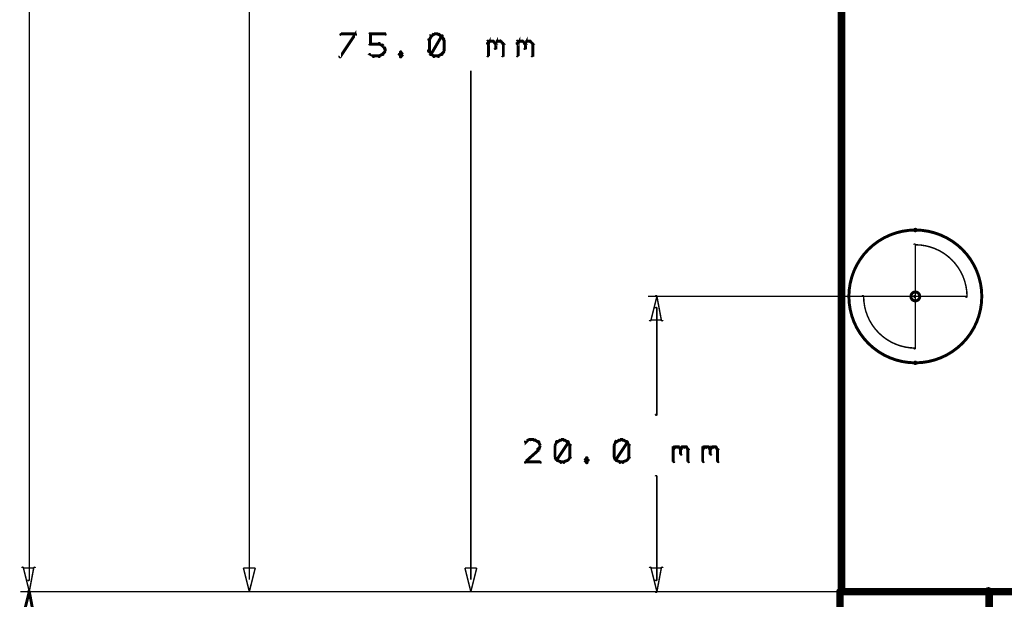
# Model space of a CAD drawing. Extents: x 178 to 725, y 26 to 878.
# Tile 72 of 93: x 187 to 254, y 716 to 756. Entities that reach past the tile are written whole.
import ezdxf

# ---------------------------------------------------------------- set-up
doc = ezdxf.new("R2010")
doc.units = 0
doc.layers.get('0').update_dxf_attribs({"linetype": 'CONTINUOUS'})
for name, color, linetype in [('COPPER', 3, 'CONTINUOUS'), ('DIMENSIONS', 2, 'CONTINUOUS'), ('DRAWING', 4, 'CONTINUOUS'), ('OUTLINES', 1, 'CONTINUOUS')]:
    doc.layers.add(name, color=color, linetype=linetype)

# ---------------------------------------------------------------- blocks, each defined once
blk = doc.blocks.new('VIA')
at = {"const_width": 0.2}
blk.add_lwpolyline([(-0.3, 0, 1), (0.3, 0, 1)], format="xyb", close=True, dxfattribs=at)

msp = doc.modelspace()

# ---------------------------------------------------------------- linework, layer by layer
at = {"layer": 'DIMENSIONS', "color": 94}
for points in [[(187.5, 717.8, 0.1, 0.1, 1), (187.6, 717.8, 0, 0, 0), (187.6, 717.8, 0, 0, 0), (187.6, 717.8, 0.1, 0.1, 0), (187.6, 789.8, 0.1, 0.1, 0), (187.6, 789.8, 0, 0, 0), (187.6, 789.8, 0.1, 0.1, 0), (187.6, 789.8, 0.1, 0.1, 1), (187.5, 789.8, 0, 0, 0)], [(202.5, 717.8, 0.1, 0.1, 1), (202.5, 717.8, 0, 0, 0), (202.5, 717.8, 0, 0, 0), (202.5, 717.8, 0.1, 0.1, 0), (202.5, 779.8, 0.1, 0.1, 0), (202.5, 779.8, 0, 0, 0), (202.5, 779.8, 0.1, 0.1, 0), (202.5, 779.8, 0.1, 0.1, 1), (202.5, 779.8, 0, 0, 0)], [(208.6, 753.3, 0.1, 0.1, 1), (208.7, 753.2, 0, 0, 0), (208.7, 753.3, 0, 0, 0), (208.7, 753.3, 0.2, 0.2, 0), (209.7, 754.8, 0.2, 0.2, 0), (209.7, 754.8, 0, 0, 0), (209.7, 754.8, 0.1, 0.1, 0), (209.7, 754.7, 0.1, 0.1, 1), (209.6, 754.8, 0, 0, 0)], [(209.7, 754.7, 0.1, 0.1, 1), (209.7, 754.8, 0, 0, 0), (209.7, 754.8, 0, 0, 0), (209.7, 754.8, 0.2, 0.2, 0), (208.7, 754.8, 0.2, 0.2, 0), (208.7, 754.8, 0, 0, 0), (208.7, 754.8, 0.1, 0.1, 0), (208.7, 754.8, 0.1, 0.1, 1), (208.7, 754.7, 0, 0, 0)], [(210.6, 754.1, 0.1, 0.1, 1), (210.7, 754.1, 0, 0, 0), (210.7, 754.1, 0, 0, 0), (210.7, 754.1, 0.2, 0.2, 0), (210.7, 754.8, 0.2, 0.2, 0), (210.7, 754.8, 0, 0, 0), (210.7, 754.8, 0.1, 0.1, 0), (210.7, 754.8, 0.1, 0.1, 1), (210.6, 754.8, 0, 0, 0)], [(210.7, 754.8, 0.1, 0.1, 1), (210.7, 754.7, 0, 0, 0), (210.7, 754.8, 0, 0, 0), (210.7, 754.8, 0.2, 0.2, 0), (211.7, 754.8, 0.2, 0.2, 0), (211.7, 754.8, 0, 0, 0), (211.7, 754.8, 0.1, 0.1, 0), (211.7, 754.7, 0.1, 0.1, 1), (211.7, 754.8, 0, 0, 0)], [(214.8, 754.6, 0.1, 0.1, 1), (214.7, 754.7, 0, 0, 0), (214.8, 754.6, 0, 0, 0), (214.8, 754.6, 0.2, 0.2, 0), (214.7, 754.4, 0.2, 0.2, 0), (214.7, 754.4, 0, 0, 0), (214.7, 754.4, 0.1, 0.1, 0), (214.6, 754.4, 0.1, 0.1, 1), (214.7, 754.4, 0, 0, 0)], [(214.7, 753.4, 0.1, 0.1, 1), (214.8, 753.4, 0, 0, 0), (214.8, 753.4, 0, 0, 0), (214.8, 753.4, 0.2, 0.2, 0), (215.5, 754.6, 0.2, 0.2, 0), (215.5, 754.6, 0, 0, 0), (215.5, 754.6, 0.1, 0.1, 0), (215.6, 754.6, 0.1, 0.1, 1), (215.5, 754.7, 0, 0, 0)], [(215, 754.7, 0.1, 0.1, 1), (215, 754.8, 0, 0, 0), (215, 754.8, 0, 0, 0), (215, 754.8, 0.2, 0.2, 0), (214.8, 754.6, 0.2, 0.2, 0), (214.8, 754.6, 0, 0, 0), (214.8, 754.6, 0.1, 0.1, 0), (214.8, 754.7, 0.1, 0.1, 1), (214.8, 754.6, 0, 0, 0)], [(215.3, 754.7, 0.1, 0.1, 1), (215.3, 754.8, 0, 0, 0), (215.3, 754.8, 0, 0, 0), (215.3, 754.8, 0.2, 0.2, 0), (215, 754.8, 0.2, 0.2, 0), (215, 754.8, 0, 0, 0), (215, 754.8, 0.1, 0.1, 0), (215, 754.8, 0.1, 0.1, 1), (215, 754.7, 0, 0, 0)], [(215.5, 754.6, 0.1, 0.1, 1), (215.5, 754.7, 0, 0, 0), (215.5, 754.6, 0, 0, 0), (215.5, 754.6, 0.2, 0.2, 0), (215.3, 754.8, 0.2, 0.2, 0), (215.3, 754.8, 0, 0, 0), (215.3, 754.8, 0.1, 0.1, 0), (215.3, 754.8, 0.1, 0.1, 1), (215.3, 754.7, 0, 0, 0)], [(215.6, 754.4, 0.1, 0.1, 1), (215.7, 754.4, 0, 0, 0), (215.7, 754.4, 0, 0, 0), (215.7, 754.4, 0.2, 0.2, 0), (215.5, 754.6, 0.2, 0.2, 0), (215.5, 754.6, 0, 0, 0), (215.5, 754.6, 0.1, 0.1, 0), (215.6, 754.7, 0.1, 0.1, 1), (215.5, 754.6, 0, 0, 0)], [(211.3, 754.1, 0.1, 0.1, 1), (211.3, 754.2, 0, 0, 0), (211.3, 754.1, 0, 0, 0), (211.3, 754.1, 0.2, 0.2, 0), (210.7, 754.1, 0.2, 0.2, 0), (210.7, 754.1, 0, 0, 0), (210.7, 754.1, 0.1, 0.1, 0), (210.7, 754.2, 0.1, 0.1, 1), (210.7, 754.1, 0, 0, 0)], [(211.5, 754, 0.1, 0.1, 1), (211.5, 754.1, 0, 0, 0), (211.5, 754, 0, 0, 0), (211.5, 754, 0.2, 0.2, 0), (211.3, 754.1, 0.2, 0.2, 0), (211.3, 754.1, 0, 0, 0), (211.3, 754.1, 0.1, 0.1, 0), (211.3, 754.2, 0.1, 0.1, 1), (211.3, 754.1, 0, 0, 0)], [(211.6, 753.8, 0.1, 0.1, 1), (211.7, 753.8, 0, 0, 0), (211.7, 753.8, 0, 0, 0), (211.7, 753.8, 0.2, 0.2, 0), (211.5, 754, 0.2, 0.2, 0), (211.5, 754, 0, 0, 0), (211.5, 754, 0.1, 0.1, 0), (211.6, 754, 0.1, 0.1, 1), (211.5, 754, 0, 0, 0)], [(214.7, 754.4, 0.1, 0.1, 1), (214.6, 754.4, 0, 0, 0), (214.7, 754.4, 0, 0, 0), (214.7, 754.4, 0.2, 0.2, 0), (214.7, 753.6, 0.2, 0.2, 0), (214.7, 753.6, 0, 0, 0), (214.7, 753.6, 0.1, 0.1, 0), (214.6, 753.6, 0.1, 0.1, 1), (214.7, 753.6, 0, 0, 0)], [(215.6, 753.6, 0.1, 0.1, 1), (215.7, 753.6, 0, 0, 0), (215.7, 753.6, 0, 0, 0), (215.7, 753.6, 0.2, 0.2, 0), (215.7, 754.4, 0.2, 0.2, 0), (215.7, 754.4, 0, 0, 0), (215.7, 754.4, 0.1, 0.1, 0), (215.7, 754.4, 0.1, 0.1, 1), (215.6, 754.4, 0, 0, 0)], [(218.6, 754.2, 0.1, 0.1, 1), (218.7, 754.1, 0, 0, 0), (218.7, 754.1, 0, 0, 0), (218.7, 754.1, 0.2, 0.2, 0), (218.8, 754.3, 0.2, 0.2, 0), (218.8, 754.3, 0, 0, 0), (218.8, 754.3, 0.1, 0.1, 0), (218.8, 754.2, 0.1, 0.1, 1), (218.7, 754.3, 0, 0, 0)], [(218.6, 753.3, 0.1, 0.1, 1), (218.7, 753.3, 0, 0, 0), (218.7, 753.3, 0, 0, 0), (218.7, 753.3, 0.2, 0.2, 0), (218.7, 754.3, 0.2, 0.2, 0), (218.7, 754.3, 0, 0, 0), (218.7, 754.3, 0.1, 0.1, 0), (218.7, 754.3, 0.1, 0.1, 1), (218.6, 754.3, 0, 0, 0)], [(218.8, 754.3, 0.1, 0.1, 1), (218.8, 754.2, 0, 0, 0), (218.8, 754.3, 0, 0, 0), (218.8, 754.3, 0.2, 0.2, 0), (219, 754.3, 0.2, 0.2, 0), (219, 754.3, 0, 0, 0), (219, 754.3, 0.1, 0.1, 0), (219, 754.2, 0.1, 0.1, 1), (219, 754.3, 0, 0, 0)], [(219.1, 754.3, 0.1, 0.1, 1), (219, 754.2, 0, 0, 0), (219, 754.3, 0, 0, 0), (219, 754.3, 0.2, 0.2, 0), (219.2, 754.1, 0.2, 0.2, 0), (219.2, 754.1, 0, 0, 0), (219.2, 754.1, 0.1, 0.1, 0), (219.1, 754.1, 0.1, 0.1, 1), (219.2, 754.2, 0, 0, 0)], [(219.1, 754.2, 0.1, 0.1, 1), (219.2, 754.1, 0, 0, 0), (219.2, 754.1, 0, 0, 0), (219.2, 754.1, 0.2, 0.2, 0), (219.3, 754.3, 0.2, 0.2, 0), (219.3, 754.3, 0, 0, 0), (219.3, 754.3, 0.1, 0.1, 0), (219.3, 754.2, 0.1, 0.1, 1), (219.2, 754.3, 0, 0, 0)], [(219.2, 754.1, 0.1, 0.1, 1), (219.1, 754.1, 0, 0, 0), (219.2, 754.1, 0, 0, 0), (219.2, 754.1, 0.2, 0.2, 0), (219.2, 753.8, 0.2, 0.2, 0), (219.2, 753.8, 0, 0, 0), (219.2, 753.8, 0.1, 0.1, 0), (219.1, 753.8, 0.1, 0.1, 1), (219.2, 753.8, 0, 0, 0)], [(219.3, 754.3, 0.1, 0.1, 1), (219.3, 754.2, 0, 0, 0), (219.3, 754.3, 0, 0, 0), (219.3, 754.3, 0.2, 0.2, 0), (219.5, 754.3, 0.2, 0.2, 0), (219.5, 754.3, 0, 0, 0), (219.5, 754.3, 0.1, 0.1, 0), (219.5, 754.2, 0.1, 0.1, 1), (219.5, 754.3, 0, 0, 0)], [(219.6, 754.3, 0.1, 0.1, 1), (219.5, 754.2, 0, 0, 0), (219.5, 754.3, 0, 0, 0), (219.5, 754.3, 0.2, 0.2, 0), (219.7, 754.1, 0.2, 0.2, 0), (219.7, 754.1, 0, 0, 0), (219.7, 754.1, 0.1, 0.1, 0), (219.6, 754.1, 0.1, 0.1, 1), (219.7, 754.2, 0, 0, 0)], [(219.7, 754.1, 0.1, 0.1, 1), (219.6, 754.1, 0, 0, 0), (219.7, 754.1, 0, 0, 0), (219.7, 754.1, 0.2, 0.2, 0), (219.7, 753.3, 0.2, 0.2, 0), (219.7, 753.3, 0, 0, 0), (219.7, 753.3, 0.1, 0.1, 0), (219.6, 753.3, 0.1, 0.1, 1), (219.7, 753.3, 0, 0, 0)], [(220.6, 754.2, 0.1, 0.1, 1), (220.7, 754.1, 0, 0, 0), (220.7, 754.1, 0, 0, 0), (220.7, 754.1, 0.2, 0.2, 0), (220.8, 754.3, 0.2, 0.2, 0), (220.8, 754.3, 0, 0, 0), (220.8, 754.3, 0.1, 0.1, 0), (220.8, 754.2, 0.1, 0.1, 1), (220.7, 754.3, 0, 0, 0)], [(220.6, 753.3, 0.1, 0.1, 1), (220.7, 753.3, 0, 0, 0), (220.7, 753.3, 0, 0, 0), (220.7, 753.3, 0.2, 0.2, 0), (220.7, 754.3, 0.2, 0.2, 0), (220.7, 754.3, 0, 0, 0), (220.7, 754.3, 0.1, 0.1, 0), (220.7, 754.3, 0.1, 0.1, 1), (220.6, 754.3, 0, 0, 0)], [(220.8, 754.3, 0.1, 0.1, 1), (220.8, 754.2, 0, 0, 0), (220.8, 754.3, 0, 0, 0), (220.8, 754.3, 0.2, 0.2, 0), (221, 754.3, 0.2, 0.2, 0), (221, 754.3, 0, 0, 0), (221, 754.3, 0.1, 0.1, 0), (221, 754.2, 0.1, 0.1, 1), (221, 754.3, 0, 0, 0)], [(221.1, 754.3, 0.1, 0.1, 1), (221, 754.2, 0, 0, 0), (221, 754.3, 0, 0, 0), (221, 754.3, 0.2, 0.2, 0), (221.2, 754.1, 0.2, 0.2, 0), (221.2, 754.1, 0, 0, 0), (221.2, 754.1, 0.1, 0.1, 0), (221.1, 754.1, 0.1, 0.1, 1), (221.2, 754.2, 0, 0, 0)], [(221.1, 754.2, 0.1, 0.1, 1), (221.2, 754.1, 0, 0, 0), (221.2, 754.1, 0, 0, 0), (221.2, 754.1, 0.2, 0.2, 0), (221.3, 754.3, 0.2, 0.2, 0), (221.3, 754.3, 0, 0, 0), (221.3, 754.3, 0.1, 0.1, 0), (221.3, 754.2, 0.1, 0.1, 1), (221.2, 754.3, 0, 0, 0)], [(221.2, 754.1, 0.1, 0.1, 1), (221.1, 754.1, 0, 0, 0), (221.2, 754.1, 0, 0, 0), (221.2, 754.1, 0.2, 0.2, 0), (221.2, 753.8, 0.2, 0.2, 0), (221.2, 753.8, 0, 0, 0), (221.2, 753.8, 0.1, 0.1, 0), (221.1, 753.8, 0.1, 0.1, 1), (221.2, 753.8, 0, 0, 0)], [(221.3, 754.3, 0.1, 0.1, 1), (221.3, 754.2, 0, 0, 0), (221.3, 754.3, 0, 0, 0), (221.3, 754.3, 0.2, 0.2, 0), (221.5, 754.3, 0.2, 0.2, 0), (221.5, 754.3, 0, 0, 0), (221.5, 754.3, 0.1, 0.1, 0), (221.5, 754.2, 0.1, 0.1, 1), (221.5, 754.3, 0, 0, 0)], [(221.6, 754.3, 0.1, 0.1, 1), (221.5, 754.2, 0, 0, 0), (221.5, 754.3, 0, 0, 0), (221.5, 754.3, 0.2, 0.2, 0), (221.7, 754.1, 0.2, 0.2, 0), (221.7, 754.1, 0, 0, 0), (221.7, 754.1, 0.1, 0.1, 0), (221.6, 754.1, 0.1, 0.1, 1), (221.7, 754.2, 0, 0, 0)], [(221.7, 754.1, 0.1, 0.1, 1), (221.6, 754.1, 0, 0, 0), (221.7, 754.1, 0, 0, 0), (221.7, 754.1, 0.2, 0.2, 0), (221.7, 753.3, 0.2, 0.2, 0), (221.7, 753.3, 0, 0, 0), (221.7, 753.3, 0.1, 0.1, 0), (221.6, 753.3, 0.1, 0.1, 1), (221.7, 753.3, 0, 0, 0)], [(210.7, 753.4, 0.1, 0.1, 1), (210.6, 753.4, 0, 0, 0), (210.7, 753.4, 0, 0, 0), (210.7, 753.4, 0.2, 0.2, 0), (210.9, 753.3, 0.2, 0.2, 0), (210.9, 753.3, 0, 0, 0), (210.9, 753.3, 0.1, 0.1, 0), (210.9, 753.2, 0.1, 0.1, 1), (210.9, 753.3, 0, 0, 0)], [(211.3, 753.3, 0.1, 0.1, 1), (211.3, 753.2, 0, 0, 0), (211.3, 753.3, 0, 0, 0), (211.3, 753.3, 0.2, 0.2, 0), (211.5, 753.4, 0.2, 0.2, 0), (211.5, 753.4, 0, 0, 0), (211.5, 753.4, 0.1, 0.1, 0), (211.5, 753.4, 0.1, 0.1, 1), (211.5, 753.4, 0, 0, 0)], [(211.5, 753.4, 0.1, 0.1, 1), (211.6, 753.4, 0, 0, 0), (211.5, 753.4, 0, 0, 0), (211.5, 753.4, 0.2, 0.2, 0), (211.7, 753.6, 0.2, 0.2, 0), (211.7, 753.6, 0, 0, 0), (211.7, 753.6, 0.1, 0.1, 0), (211.7, 753.6, 0.1, 0.1, 1), (211.6, 753.7, 0, 0, 0)], [(211.6, 753.6, 0.1, 0.1, 1), (211.7, 753.6, 0, 0, 0), (211.7, 753.6, 0, 0, 0), (211.7, 753.6, 0.2, 0.2, 0), (211.7, 753.8, 0.2, 0.2, 0), (211.7, 753.8, 0, 0, 0), (211.7, 753.8, 0.1, 0.1, 0), (211.7, 753.8, 0.1, 0.1, 1), (211.6, 753.8, 0, 0, 0)], [(212.8, 753.5, 0.1, 0.1, 1), (212.7, 753.6, 0, 0, 0), (212.8, 753.5, 0, 0, 0), (212.8, 753.5, 0.2, 0.2, 0), (212.7, 753.4, 0.2, 0.2, 0), (212.7, 753.4, 0, 0, 0), (212.7, 753.4, 0.1, 0.1, 0), (212.6, 753.4, 0.1, 0.1, 1), (212.7, 753.4, 0, 0, 0)], [(212.7, 753.4, 0.1, 0.1, 1), (212.6, 753.4, 0, 0, 0), (212.7, 753.4, 0, 0, 0), (212.7, 753.4, 0.2, 0.2, 0), (212.8, 753.3, 0.2, 0.2, 0), (212.8, 753.3, 0, 0, 0), (212.8, 753.3, 0.1, 0.1, 0), (212.7, 753.2, 0.1, 0.1, 1), (212.8, 753.3, 0, 0, 0)], [(212.9, 753.4, 0.1, 0.1, 1), (212.9, 753.4, 0, 0, 0), (212.9, 753.4, 0, 0, 0), (212.9, 753.4, 0.2, 0.2, 0), (212.8, 753.5, 0.2, 0.2, 0), (212.8, 753.5, 0, 0, 0), (212.8, 753.5, 0.1, 0.1, 0), (212.8, 753.6, 0.1, 0.1, 1), (212.7, 753.5, 0, 0, 0)], [(212.7, 753.3, 0.1, 0.1, 1), (212.8, 753.2, 0, 0, 0), (212.8, 753.3, 0, 0, 0), (212.8, 753.3, 0.2, 0.2, 0), (212.9, 753.4, 0.2, 0.2, 0), (212.9, 753.4, 0, 0, 0), (212.9, 753.4, 0.1, 0.1, 0), (212.9, 753.4, 0.1, 0.1, 1), (212.9, 753.4, 0, 0, 0)], [(214.7, 753.7, 0.1, 0.1, 1), (214.6, 753.6, 0, 0, 0), (214.7, 753.6, 0, 0, 0), (214.7, 753.6, 0.2, 0.2, 0), (214.8, 753.4, 0.2, 0.2, 0), (214.8, 753.4, 0, 0, 0), (214.8, 753.4, 0.1, 0.1, 0), (214.7, 753.4, 0.1, 0.1, 1), (214.8, 753.4, 0, 0, 0)], [(214.8, 753.4, 0.1, 0.1, 1), (214.8, 753.4, 0, 0, 0), (214.8, 753.4, 0, 0, 0), (214.8, 753.4, 0.2, 0.2, 0), (215, 753.3, 0.2, 0.2, 0), (215, 753.3, 0, 0, 0), (215, 753.3, 0.1, 0.1, 0), (215, 753.2, 0.1, 0.1, 1), (215, 753.3, 0, 0, 0)], [(215.3, 753.3, 0.1, 0.1, 1), (215.3, 753.2, 0, 0, 0), (215.3, 753.3, 0, 0, 0), (215.3, 753.3, 0.2, 0.2, 0), (215.5, 753.4, 0.2, 0.2, 0), (215.5, 753.4, 0, 0, 0), (215.5, 753.4, 0.1, 0.1, 0), (215.5, 753.4, 0.1, 0.1, 1), (215.5, 753.4, 0, 0, 0)], [(215.5, 753.4, 0.1, 0.1, 1), (215.6, 753.4, 0, 0, 0), (215.5, 753.4, 0, 0, 0), (215.5, 753.4, 0.2, 0.2, 0), (215.7, 753.6, 0.2, 0.2, 0), (215.7, 753.6, 0, 0, 0), (215.7, 753.6, 0.1, 0.1, 0), (215.7, 753.6, 0.1, 0.1, 1), (215.6, 753.7, 0, 0, 0)], [(210.9, 753.3, 0.1, 0.1, 1), (210.9, 753.2, 0, 0, 0), (210.9, 753.3, 0, 0, 0), (210.9, 753.3, 0.2, 0.2, 0), (211.3, 753.3, 0.2, 0.2, 0), (211.3, 753.3, 0, 0, 0), (211.3, 753.3, 0.1, 0.1, 0), (211.3, 753.2, 0.1, 0.1, 1), (211.3, 753.3, 0, 0, 0)], [(215, 753.3, 0.1, 0.1, 1), (215, 753.2, 0, 0, 0), (215, 753.3, 0, 0, 0), (215, 753.3, 0.2, 0.2, 0), (215.3, 753.3, 0.2, 0.2, 0), (215.3, 753.3, 0, 0, 0), (215.3, 753.3, 0.1, 0.1, 0), (215.3, 753.2, 0.1, 0.1, 1), (215.3, 753.3, 0, 0, 0)], [(217.5, 717.8, 0.1, 0.1, 1), (217.5, 717.8, 0, 0, 0), (217.5, 717.8, 0, 0, 0), (217.5, 717.8, 0.1, 0.1, 0), (217.5, 752.3, 0.1, 0.1, 0), (217.5, 752.3, 0, 0, 0), (217.5, 752.3, 0.1, 0.1, 0), (217.5, 752.3, 0.1, 0.1, 1), (217.5, 752.3, 0, 0, 0)], [(247.6, 737, 0.1, 0.1, 1), (247.6, 737, 0, 0, 0), (247.6, 737, 0, 0, 0), (247.6, 737, 0.1, 0.1, 0), (229.5, 737, 0.1, 0.1, 0), (229.5, 737, 0, 0, 0), (229.5, 737, 0.1, 0.1, 0), (229.5, 737, 0.1, 0.1, 1), (229.5, 737, 0, 0, 0)], [(230.1, 736.2, 0.1, 0.1, 1), (230, 736.2, 0, 0, 0), (230.1, 736.2, 0, 0, 0), (230.1, 736.2, 0.1, 0.1, 0), (230.1, 729, 0.1, 0.1, 0), (230.1, 729, 0, 0, 0), (230.1, 729, 0.1, 0.1, 0), (230, 729, 0.1, 0.1, 1), (230.1, 729, 0, 0, 0)], [(221.5, 727.2, 0.1, 0.1, 1), (221.4, 727.3, 0, 0, 0), (221.4, 727.3, 0, 0, 0), (221.4, 727.3, 0.2, 0.2, 0), (221.2, 727.1, 0.2, 0.2, 0), (221.2, 727.1, 0, 0, 0), (221.2, 727.1, 0.1, 0.1, 0), (221.2, 727.2, 0.1, 0.1, 1), (221.2, 727.1, 0, 0, 0)], [(221.2, 725.8, 0.1, 0.1, 1), (221.2, 725.7, 0, 0, 0), (221.2, 725.8, 0, 0, 0), (221.2, 725.8, 0.2, 0.2, 0), (222.1, 726.6, 0.2, 0.2, 0), (222.1, 726.6, 0, 0, 0), (222.1, 726.6, 0.1, 0.1, 0), (222.1, 726.6, 0.1, 0.1, 1), (222, 726.7, 0, 0, 0)], [(221.8, 727.2, 0.1, 0.1, 1), (221.8, 727.3, 0, 0, 0), (221.8, 727.3, 0, 0, 0), (221.8, 727.3, 0.2, 0.2, 0), (221.4, 727.3, 0.2, 0.2, 0), (221.4, 727.3, 0, 0, 0), (221.4, 727.3, 0.1, 0.1, 0), (221.4, 727.3, 0.1, 0.1, 1), (221.4, 727.2, 0, 0, 0)], [(222.1, 727.1, 0.1, 0.1, 1), (222.1, 727.2, 0, 0, 0), (222.1, 727.1, 0, 0, 0), (222.1, 727.1, 0.2, 0.2, 0), (221.8, 727.3, 0.2, 0.2, 0), (221.8, 727.3, 0, 0, 0), (221.8, 727.3, 0.1, 0.1, 0), (221.8, 727.3, 0.1, 0.1, 1), (221.8, 727.2, 0, 0, 0)], [(222.2, 726.9, 0.1, 0.1, 1), (222.2, 726.9, 0, 0, 0), (222.2, 726.9, 0, 0, 0), (222.2, 726.9, 0.2, 0.2, 0), (222.1, 727.1, 0.2, 0.2, 0), (222.1, 727.1, 0, 0, 0), (222.1, 727.1, 0.1, 0.1, 0), (222.1, 727.2, 0.1, 0.1, 1), (222, 727.1, 0, 0, 0)], [(222, 726.7, 0.1, 0.1, 1), (222.1, 726.6, 0, 0, 0), (222.1, 726.6, 0, 0, 0), (222.1, 726.6, 0.2, 0.2, 0), (222.2, 726.9, 0.2, 0.2, 0), (222.2, 726.9, 0, 0, 0), (222.2, 726.9, 0.1, 0.1, 0), (222.2, 726.9, 0.1, 0.1, 1), (222.2, 726.9, 0, 0, 0)], [(223.4, 727.1, 0.1, 0.1, 1), (223.3, 727.2, 0, 0, 0), (223.3, 727.1, 0, 0, 0), (223.3, 727.1, 0.2, 0.2, 0), (223.2, 726.9, 0.2, 0.2, 0), (223.2, 726.9, 0, 0, 0), (223.2, 726.9, 0.1, 0.1, 0), (223.2, 726.9, 0.1, 0.1, 1), (223.2, 726.9, 0, 0, 0)], [(223.3, 726.9, 0.1, 0.1, 1), (223.2, 726.9, 0, 0, 0), (223.2, 726.9, 0, 0, 0), (223.2, 726.9, 0.2, 0.2, 0), (223.2, 726.1, 0.2, 0.2, 0), (223.2, 726.1, 0, 0, 0), (223.2, 726.1, 0.1, 0.1, 0), (223.2, 726.1, 0.1, 0.1, 1), (223.3, 726.1, 0, 0, 0)], [(223.6, 727.2, 0.1, 0.1, 1), (223.6, 727.3, 0, 0, 0), (223.6, 727.3, 0, 0, 0), (223.6, 727.3, 0.2, 0.2, 0), (223.3, 727.1, 0.2, 0.2, 0), (223.3, 727.1, 0, 0, 0), (223.3, 727.1, 0.1, 0.1, 0), (223.3, 727.2, 0.1, 0.1, 1), (223.3, 727.1, 0, 0, 0)], [(223.3, 725.9, 0.1, 0.1, 1), (223.4, 725.9, 0, 0, 0), (223.3, 725.9, 0, 0, 0), (223.3, 725.9, 0.2, 0.2, 0), (224.1, 727.1, 0.2, 0.2, 0), (224.1, 727.1, 0, 0, 0), (224.1, 727.1, 0.1, 0.1, 0), (224.1, 727.1, 0.1, 0.1, 1), (224, 727.2, 0, 0, 0)], [(223.8, 727.2, 0.1, 0.1, 1), (223.8, 727.3, 0, 0, 0), (223.8, 727.3, 0, 0, 0), (223.8, 727.3, 0.2, 0.2, 0), (223.6, 727.3, 0.2, 0.2, 0), (223.6, 727.3, 0, 0, 0), (223.6, 727.3, 0.1, 0.1, 0), (223.6, 727.3, 0.1, 0.1, 1), (223.6, 727.2, 0, 0, 0)], [(224.1, 727.1, 0.1, 0.1, 1), (224.1, 727.2, 0, 0, 0), (224.1, 727.1, 0, 0, 0), (224.1, 727.1, 0.2, 0.2, 0), (223.8, 727.3, 0.2, 0.2, 0), (223.8, 727.3, 0, 0, 0), (223.8, 727.3, 0.1, 0.1, 0), (223.8, 727.3, 0.1, 0.1, 1), (223.8, 727.2, 0, 0, 0)], [(224.2, 726.9, 0.1, 0.1, 1), (224.2, 726.9, 0, 0, 0), (224.2, 726.9, 0, 0, 0), (224.2, 726.9, 0.2, 0.2, 0), (224.1, 727.1, 0.2, 0.2, 0), (224.1, 727.1, 0, 0, 0), (224.1, 727.1, 0.1, 0.1, 0), (224.1, 727.2, 0.1, 0.1, 1), (224, 727.1, 0, 0, 0)], [(224.2, 726.1, 0.1, 0.1, 1), (224.3, 726.1, 0, 0, 0), (224.2, 726.1, 0, 0, 0), (224.2, 726.1, 0.2, 0.2, 0), (224.2, 726.9, 0.2, 0.2, 0), (224.2, 726.9, 0, 0, 0), (224.2, 726.9, 0.1, 0.1, 0), (224.3, 726.9, 0.1, 0.1, 1), (224.2, 726.9, 0, 0, 0)], [(227.4, 727.1, 0.1, 0.1, 1), (227.3, 727.2, 0, 0, 0), (227.3, 727.1, 0, 0, 0), (227.3, 727.1, 0.2, 0.2, 0), (227.2, 726.9, 0.2, 0.2, 0), (227.2, 726.9, 0, 0, 0), (227.2, 726.9, 0.1, 0.1, 0), (227.2, 726.9, 0.1, 0.1, 1), (227.2, 726.9, 0, 0, 0)], [(227.3, 726.9, 0.1, 0.1, 1), (227.2, 726.9, 0, 0, 0), (227.2, 726.9, 0, 0, 0), (227.2, 726.9, 0.2, 0.2, 0), (227.2, 726.1, 0.2, 0.2, 0), (227.2, 726.1, 0, 0, 0), (227.2, 726.1, 0.1, 0.1, 0), (227.2, 726.1, 0.1, 0.1, 1), (227.3, 726.1, 0, 0, 0)], [(227.6, 727.2, 0.1, 0.1, 1), (227.6, 727.3, 0, 0, 0), (227.6, 727.3, 0, 0, 0), (227.6, 727.3, 0.2, 0.2, 0), (227.3, 727.1, 0.2, 0.2, 0), (227.3, 727.1, 0, 0, 0), (227.3, 727.1, 0.1, 0.1, 0), (227.3, 727.2, 0.1, 0.1, 1), (227.3, 727.1, 0, 0, 0)], [(227.3, 725.9, 0.1, 0.1, 1), (227.4, 725.9, 0, 0, 0), (227.3, 725.9, 0, 0, 0), (227.3, 725.9, 0.2, 0.2, 0), (228.1, 727.1, 0.2, 0.2, 0), (228.1, 727.1, 0, 0, 0), (228.1, 727.1, 0.1, 0.1, 0), (228.1, 727.1, 0.1, 0.1, 1), (228, 727.2, 0, 0, 0)], [(227.8, 727.2, 0.1, 0.1, 1), (227.8, 727.3, 0, 0, 0), (227.8, 727.3, 0, 0, 0), (227.8, 727.3, 0.2, 0.2, 0), (227.6, 727.3, 0.2, 0.2, 0), (227.6, 727.3, 0, 0, 0), (227.6, 727.3, 0.1, 0.1, 0), (227.6, 727.3, 0.1, 0.1, 1), (227.6, 727.2, 0, 0, 0)], [(228.1, 727.1, 0.1, 0.1, 1), (228.1, 727.2, 0, 0, 0), (228.1, 727.1, 0, 0, 0), (228.1, 727.1, 0.2, 0.2, 0), (227.8, 727.3, 0.2, 0.2, 0), (227.8, 727.3, 0, 0, 0), (227.8, 727.3, 0.1, 0.1, 0), (227.8, 727.3, 0.1, 0.1, 1), (227.8, 727.2, 0, 0, 0)], [(228.2, 726.9, 0.1, 0.1, 1), (228.2, 726.9, 0, 0, 0), (228.2, 726.9, 0, 0, 0), (228.2, 726.9, 0.2, 0.2, 0), (228.1, 727.1, 0.2, 0.2, 0), (228.1, 727.1, 0, 0, 0), (228.1, 727.1, 0.1, 0.1, 0), (228.1, 727.2, 0.1, 0.1, 1), (228, 727.1, 0, 0, 0)], [(228.2, 726.1, 0.1, 0.1, 1), (228.3, 726.1, 0, 0, 0), (228.2, 726.1, 0, 0, 0), (228.2, 726.1, 0.2, 0.2, 0), (228.2, 726.9, 0.2, 0.2, 0), (228.2, 726.9, 0, 0, 0), (228.2, 726.9, 0.1, 0.1, 0), (228.3, 726.9, 0.1, 0.1, 1), (228.2, 726.9, 0, 0, 0)], [(231.2, 726.7, 0.1, 0.1, 1), (231.2, 726.6, 0, 0, 0), (231.2, 726.6, 0, 0, 0), (231.2, 726.6, 0.2, 0.2, 0), (231.3, 726.8, 0.2, 0.2, 0), (231.3, 726.8, 0, 0, 0), (231.3, 726.8, 0.1, 0.1, 0), (231.4, 726.7, 0.1, 0.1, 1), (231.3, 726.8, 0, 0, 0)], [(231.2, 725.8, 0.1, 0.1, 1), (231.3, 725.8, 0, 0, 0), (231.2, 725.8, 0, 0, 0), (231.2, 725.8, 0.2, 0.2, 0), (231.2, 726.8, 0.2, 0.2, 0), (231.2, 726.8, 0, 0, 0), (231.2, 726.8, 0.1, 0.1, 0), (231.3, 726.8, 0.1, 0.1, 1), (231.2, 726.8, 0, 0, 0)], [(231.3, 726.8, 0.1, 0.1, 1), (231.3, 726.7, 0, 0, 0), (231.3, 726.8, 0, 0, 0), (231.3, 726.8, 0.2, 0.2, 0), (231.6, 726.8, 0.2, 0.2, 0), (231.6, 726.8, 0, 0, 0), (231.6, 726.8, 0.1, 0.1, 0), (231.6, 726.7, 0.1, 0.1, 1), (231.6, 726.8, 0, 0, 0)], [(231.6, 726.8, 0.1, 0.1, 1), (231.5, 726.7, 0, 0, 0), (231.6, 726.8, 0, 0, 0), (231.6, 726.8, 0.2, 0.2, 0), (231.7, 726.6, 0.2, 0.2, 0), (231.7, 726.6, 0, 0, 0), (231.7, 726.6, 0.1, 0.1, 0), (231.7, 726.6, 0.1, 0.1, 1), (231.7, 726.7, 0, 0, 0)], [(231.7, 726.7, 0.1, 0.1, 1), (231.7, 726.6, 0, 0, 0), (231.7, 726.6, 0, 0, 0), (231.7, 726.6, 0.2, 0.2, 0), (231.8, 726.8, 0.2, 0.2, 0), (231.8, 726.8, 0, 0, 0), (231.8, 726.8, 0.1, 0.1, 0), (231.9, 726.7, 0.1, 0.1, 1), (231.8, 726.8, 0, 0, 0)], [(231.8, 726.8, 0.1, 0.1, 1), (231.8, 726.7, 0, 0, 0), (231.8, 726.8, 0, 0, 0), (231.8, 726.8, 0.2, 0.2, 0), (232.1, 726.8, 0.2, 0.2, 0), (232.1, 726.8, 0, 0, 0), (232.1, 726.8, 0.1, 0.1, 0), (232.1, 726.7, 0.1, 0.1, 1), (232.1, 726.8, 0, 0, 0)], [(232.1, 726.8, 0.1, 0.1, 1), (232, 726.7, 0, 0, 0), (232.1, 726.8, 0, 0, 0), (232.1, 726.8, 0.2, 0.2, 0), (232.2, 726.6, 0.2, 0.2, 0), (232.2, 726.6, 0, 0, 0), (232.2, 726.6, 0.1, 0.1, 0), (232.2, 726.6, 0.1, 0.1, 1), (232.2, 726.7, 0, 0, 0)], [(233.2, 726.7, 0.1, 0.1, 1), (233.2, 726.6, 0, 0, 0), (233.2, 726.6, 0, 0, 0), (233.2, 726.6, 0.2, 0.2, 0), (233.3, 726.8, 0.2, 0.2, 0), (233.3, 726.8, 0, 0, 0), (233.3, 726.8, 0.1, 0.1, 0), (233.4, 726.7, 0.1, 0.1, 1), (233.3, 726.8, 0, 0, 0)], [(233.2, 725.8, 0.1, 0.1, 1), (233.3, 725.8, 0, 0, 0), (233.2, 725.8, 0, 0, 0), (233.2, 725.8, 0.2, 0.2, 0), (233.2, 726.8, 0.2, 0.2, 0), (233.2, 726.8, 0, 0, 0), (233.2, 726.8, 0.1, 0.1, 0), (233.3, 726.8, 0.1, 0.1, 1), (233.2, 726.8, 0, 0, 0)], [(233.3, 726.8, 0.1, 0.1, 1), (233.3, 726.7, 0, 0, 0), (233.3, 726.8, 0, 0, 0), (233.3, 726.8, 0.2, 0.2, 0), (233.6, 726.8, 0.2, 0.2, 0), (233.6, 726.8, 0, 0, 0), (233.6, 726.8, 0.1, 0.1, 0), (233.6, 726.7, 0.1, 0.1, 1), (233.6, 726.8, 0, 0, 0)], [(233.6, 726.8, 0.1, 0.1, 1), (233.5, 726.7, 0, 0, 0), (233.6, 726.8, 0, 0, 0), (233.6, 726.8, 0.2, 0.2, 0), (233.7, 726.6, 0.2, 0.2, 0), (233.7, 726.6, 0, 0, 0), (233.7, 726.6, 0.1, 0.1, 0), (233.7, 726.6, 0.1, 0.1, 1), (233.7, 726.7, 0, 0, 0)], [(233.7, 726.7, 0.1, 0.1, 1), (233.7, 726.6, 0, 0, 0), (233.7, 726.6, 0, 0, 0), (233.7, 726.6, 0.2, 0.2, 0), (233.8, 726.8, 0.2, 0.2, 0), (233.8, 726.8, 0, 0, 0), (233.8, 726.8, 0.1, 0.1, 0), (233.9, 726.7, 0.1, 0.1, 1), (233.8, 726.8, 0, 0, 0)], [(233.8, 726.8, 0.1, 0.1, 1), (233.8, 726.7, 0, 0, 0), (233.8, 726.8, 0, 0, 0), (233.8, 726.8, 0.2, 0.2, 0), (234.1, 726.8, 0.2, 0.2, 0), (234.1, 726.8, 0, 0, 0), (234.1, 726.8, 0.1, 0.1, 0), (234.1, 726.7, 0.1, 0.1, 1), (234.1, 726.8, 0, 0, 0)], [(234.1, 726.8, 0.1, 0.1, 1), (234, 726.7, 0, 0, 0), (234.1, 726.8, 0, 0, 0), (234.1, 726.8, 0.2, 0.2, 0), (234.2, 726.6, 0.2, 0.2, 0), (234.2, 726.6, 0, 0, 0), (234.2, 726.6, 0.1, 0.1, 0), (234.2, 726.6, 0.1, 0.1, 1), (234.2, 726.7, 0, 0, 0)], [(223.2, 726.2, 0.1, 0.1, 1), (223.2, 726.1, 0, 0, 0), (223.2, 726.1, 0, 0, 0), (223.2, 726.1, 0.2, 0.2, 0), (223.3, 725.9, 0.2, 0.2, 0), (223.3, 725.9, 0, 0, 0), (223.3, 725.9, 0.1, 0.1, 0), (223.3, 725.9, 0.1, 0.1, 1), (223.4, 725.9, 0, 0, 0)], [(224, 725.9, 0.1, 0.1, 1), (224.1, 725.9, 0, 0, 0), (224.1, 725.9, 0, 0, 0), (224.1, 725.9, 0.2, 0.2, 0), (224.2, 726.1, 0.2, 0.2, 0), (224.2, 726.1, 0, 0, 0), (224.2, 726.1, 0.1, 0.1, 0), (224.2, 726.1, 0.1, 0.1, 1), (224.2, 726.2, 0, 0, 0)], [(225.4, 726, 0.1, 0.1, 1), (225.3, 726.1, 0, 0, 0), (225.3, 726, 0, 0, 0), (225.3, 726, 0.2, 0.2, 0), (225.2, 725.9, 0.2, 0.2, 0), (225.2, 725.9, 0, 0, 0), (225.2, 725.9, 0.1, 0.1, 0), (225.2, 725.9, 0.1, 0.1, 1), (225.2, 725.9, 0, 0, 0)], [(225.4, 725.9, 0.1, 0.1, 1), (225.5, 725.9, 0, 0, 0), (225.4, 725.9, 0, 0, 0), (225.4, 725.9, 0.2, 0.2, 0), (225.3, 726, 0.2, 0.2, 0), (225.3, 726, 0, 0, 0), (225.3, 726, 0.1, 0.1, 0), (225.4, 726.1, 0.1, 0.1, 1), (225.3, 726, 0, 0, 0)], [(227.2, 726.2, 0.1, 0.1, 1), (227.2, 726.1, 0, 0, 0), (227.2, 726.1, 0, 0, 0), (227.2, 726.1, 0.2, 0.2, 0), (227.3, 725.9, 0.2, 0.2, 0), (227.3, 725.9, 0, 0, 0), (227.3, 725.9, 0.1, 0.1, 0), (227.3, 725.9, 0.1, 0.1, 1), (227.4, 725.9, 0, 0, 0)], [(228, 725.9, 0.1, 0.1, 1), (228.1, 725.9, 0, 0, 0), (228.1, 725.9, 0, 0, 0), (228.1, 725.9, 0.2, 0.2, 0), (228.2, 726.1, 0.2, 0.2, 0), (228.2, 726.1, 0, 0, 0), (228.2, 726.1, 0.1, 0.1, 0), (228.2, 726.1, 0.1, 0.1, 1), (228.2, 726.2, 0, 0, 0)], [(231.8, 726.6, 0.1, 0.1, 1), (231.7, 726.6, 0, 0, 0), (231.7, 726.6, 0, 0, 0), (231.7, 726.6, 0.2, 0.2, 0), (231.7, 726.3, 0.2, 0.2, 0), (231.7, 726.3, 0, 0, 0), (231.7, 726.3, 0.1, 0.1, 0), (231.7, 726.3, 0.1, 0.1, 1), (231.8, 726.3, 0, 0, 0)], [(232.3, 726.6, 0.1, 0.1, 1), (232.2, 726.6, 0, 0, 0), (232.2, 726.6, 0, 0, 0), (232.2, 726.6, 0.2, 0.2, 0), (232.2, 725.8, 0.2, 0.2, 0), (232.2, 725.8, 0, 0, 0), (232.2, 725.8, 0.1, 0.1, 0), (232.2, 725.8, 0.1, 0.1, 1), (232.3, 725.8, 0, 0, 0)], [(233.8, 726.6, 0.1, 0.1, 1), (233.7, 726.6, 0, 0, 0), (233.7, 726.6, 0, 0, 0), (233.7, 726.6, 0.2, 0.2, 0), (233.7, 726.3, 0.2, 0.2, 0), (233.7, 726.3, 0, 0, 0), (233.7, 726.3, 0.1, 0.1, 0), (233.7, 726.3, 0.1, 0.1, 1), (233.8, 726.3, 0, 0, 0)], [(234.3, 726.6, 0.1, 0.1, 1), (234.2, 726.6, 0, 0, 0), (234.2, 726.6, 0, 0, 0), (234.2, 726.6, 0.2, 0.2, 0), (234.2, 725.8, 0.2, 0.2, 0), (234.2, 725.8, 0, 0, 0), (234.2, 725.8, 0.1, 0.1, 0), (234.2, 725.8, 0.1, 0.1, 1), (234.3, 725.8, 0, 0, 0)], [(222.2, 725.7, 0.1, 0.1, 1), (222.2, 725.8, 0, 0, 0), (222.2, 725.8, 0, 0, 0), (222.2, 725.8, 0.2, 0.2, 0), (221.2, 725.8, 0.2, 0.2, 0), (221.2, 725.8, 0, 0, 0), (221.2, 725.8, 0.1, 0.1, 0), (221.2, 725.8, 0.1, 0.1, 1), (221.2, 725.7, 0, 0, 0)], [(223.3, 725.9, 0.1, 0.1, 1), (223.3, 725.9, 0, 0, 0), (223.3, 725.9, 0, 0, 0), (223.3, 725.9, 0.2, 0.2, 0), (223.6, 725.8, 0.2, 0.2, 0), (223.6, 725.8, 0, 0, 0), (223.6, 725.8, 0.1, 0.1, 0), (223.6, 725.7, 0.1, 0.1, 1), (223.6, 725.8, 0, 0, 0)], [(223.6, 725.8, 0.1, 0.1, 1), (223.6, 725.7, 0, 0, 0), (223.6, 725.8, 0, 0, 0), (223.6, 725.8, 0.2, 0.2, 0), (223.8, 725.8, 0.2, 0.2, 0), (223.8, 725.8, 0, 0, 0), (223.8, 725.8, 0.1, 0.1, 0), (223.8, 725.7, 0.1, 0.1, 1), (223.8, 725.8, 0, 0, 0)], [(223.8, 725.8, 0.1, 0.1, 1), (223.8, 725.7, 0, 0, 0), (223.8, 725.8, 0, 0, 0), (223.8, 725.8, 0.2, 0.2, 0), (224.1, 725.9, 0.2, 0.2, 0), (224.1, 725.9, 0, 0, 0), (224.1, 725.9, 0.1, 0.1, 0), (224.1, 725.9, 0.1, 0.1, 1), (224.1, 725.9, 0, 0, 0)], [(225.2, 725.9, 0.1, 0.1, 1), (225.2, 725.9, 0, 0, 0), (225.2, 725.9, 0, 0, 0), (225.2, 725.9, 0.2, 0.2, 0), (225.3, 725.8, 0.2, 0.2, 0), (225.3, 725.8, 0, 0, 0), (225.3, 725.8, 0.1, 0.1, 0), (225.3, 725.7, 0.1, 0.1, 1), (225.4, 725.8, 0, 0, 0)], [(225.3, 725.8, 0.1, 0.1, 1), (225.4, 725.7, 0, 0, 0), (225.3, 725.8, 0, 0, 0), (225.3, 725.8, 0.2, 0.2, 0), (225.4, 725.9, 0.2, 0.2, 0), (225.4, 725.9, 0, 0, 0), (225.4, 725.9, 0.1, 0.1, 0), (225.5, 725.9, 0.1, 0.1, 1), (225.4, 725.9, 0, 0, 0)], [(227.3, 725.9, 0.1, 0.1, 1), (227.3, 725.9, 0, 0, 0), (227.3, 725.9, 0, 0, 0), (227.3, 725.9, 0.2, 0.2, 0), (227.6, 725.8, 0.2, 0.2, 0), (227.6, 725.8, 0, 0, 0), (227.6, 725.8, 0.1, 0.1, 0), (227.6, 725.7, 0.1, 0.1, 1), (227.6, 725.8, 0, 0, 0)], [(227.6, 725.8, 0.1, 0.1, 1), (227.6, 725.7, 0, 0, 0), (227.6, 725.8, 0, 0, 0), (227.6, 725.8, 0.2, 0.2, 0), (227.8, 725.8, 0.2, 0.2, 0), (227.8, 725.8, 0, 0, 0), (227.8, 725.8, 0.1, 0.1, 0), (227.8, 725.7, 0.1, 0.1, 1), (227.8, 725.8, 0, 0, 0)], [(227.8, 725.8, 0.1, 0.1, 1), (227.8, 725.7, 0, 0, 0), (227.8, 725.8, 0, 0, 0), (227.8, 725.8, 0.2, 0.2, 0), (228.1, 725.9, 0.2, 0.2, 0), (228.1, 725.9, 0, 0, 0), (228.1, 725.9, 0.1, 0.1, 0), (228.1, 725.9, 0.1, 0.1, 1), (228.1, 725.9, 0, 0, 0)], [(230, 717.8, 0.1, 0.1, 1), (230.1, 717.8, 0, 0, 0), (230.1, 717.8, 0, 0, 0), (230.1, 717.8, 0.1, 0.1, 0), (230.1, 724.8, 0.1, 0.1, 0), (230.1, 724.8, 0, 0, 0), (230.1, 724.8, 0.1, 0.1, 0), (230.1, 724.8, 0.1, 0.1, 1), (230, 724.8, 0, 0, 0)], [(248.1, 717, 0.1, 0.1, 1), (248.1, 717, 0, 0, 0), (248.1, 717, 0, 0, 0), (248.1, 717, 0.1, 0.1, 0), (187, 717, 0.1, 0.1, 0), (187, 717, 0, 0, 0), (187, 717, 0.1, 0.1, 0), (187, 717, 0.1, 0.1, 1), (187, 717, 0, 0, 0)], [(248, 717, 0.1, 0.1, 1), (248, 717, 0, 0, 0), (248, 717, 0, 0, 0), (248, 717, 0.1, 0.1, 0), (187, 717, 0.1, 0.1, 0), (187, 717, 0, 0, 0), (187, 717, 0.1, 0.1, 0), (187, 717, 0.1, 0.1, 1), (187, 717, 0, 0, 0)], [(247.5, 717, 0.1, 0.1, 1), (247.5, 717, 0, 0, 0), (247.5, 717, 0, 0, 0), (247.5, 717, 0.1, 0.1, 0), (202, 717, 0.1, 0.1, 0), (202, 717, 0, 0, 0), (202, 717, 0.1, 0.1, 0), (202, 717, 0.1, 0.1, 1), (202, 717, 0, 0, 0)], [(247.5, 717, 0.1, 0.1, 1), (247.5, 717, 0, 0, 0), (247.5, 717, 0, 0, 0), (247.5, 717, 0.1, 0.1, 0), (217, 717, 0.1, 0.1, 0), (217, 717, 0, 0, 0), (217, 717, 0.1, 0.1, 0), (217, 717, 0.1, 0.1, 1), (217, 717, 0, 0, 0)], [(247.5, 717, 0.1, 0.1, 1), (247.5, 717, 0, 0, 0), (247.5, 717, 0, 0, 0), (247.5, 717, 0.1, 0.1, 0), (229.5, 717, 0.1, 0.1, 0), (229.5, 717, 0, 0, 0), (229.5, 717, 0.1, 0.1, 0), (229.5, 717, 0.1, 0.1, 1), (229.5, 717, 0, 0, 0)]]:
    msp.add_lwpolyline(points, format="xyseb", dxfattribs=at)
for points in [[(230.1, 737, 0.1, 0.1, 1), (230, 737, 0, 0, 0), (230.1, 737, 0, 0, 0), (230.1, 737, 0.1, 0.1, 0), (230.4, 735.4, 0, 0, 0), (230.4, 735.4, 0.1, 0.1, 0), (230.4, 735.4, 0.1, 0.1, 1), (230.5, 735.4, 0, 0, 0), (230.4, 735.4, 0.1, 0.1, 1), (230.4, 735.4, 0, 0, 0), (230.4, 735.4, 0, 0, 0), (230.4, 735.4, 0.1, 0.1, 0), (229.7, 735.4, 0, 0, 0), (229.7, 735.4, 0.1, 0.1, 0), (229.7, 735.4, 0.1, 0.1, 1), (229.7, 735.4, 0, 0, 0), (229.6, 735.4, 0.1, 0.1, 1), (229.7, 735.4, 0, 0, 0), (229.7, 735.4, 0, 0, 0), (229.7, 735.4, 0.1, 0.1, 0), (230.1, 737, 0.1, 0.1, 0), (230.1, 737, 0, 0, 0), (230.1, 737, 0.1, 0.1, 0), (230.1, 737, 0.1, 0.1, 1), (230, 737, 0, 0, 0)], [(187.5, 717, 0.1, 0.1, 1), (187.6, 717, 0, 0, 0), (187.6, 717, 0, 0, 0), (187.6, 717, 0.1, 0.1, 0), (187.2, 718.6, 0, 0, 0), (187.2, 718.6, 0.1, 0.1, 0), (187.2, 718.6, 0.1, 0.1, 1), (187.1, 718.6, 0, 0, 0), (187.2, 718.6, 0.1, 0.1, 1), (187.2, 718.6, 0, 0, 0), (187.2, 718.6, 0, 0, 0), (187.2, 718.6, 0.1, 0.1, 0), (187.9, 718.6, 0, 0, 0), (187.9, 718.6, 0.1, 0.1, 0), (187.9, 718.6, 0.1, 0.1, 1), (187.9, 718.6, 0, 0, 0), (188, 718.6, 0.1, 0.1, 1), (187.9, 718.6, 0, 0, 0), (187.9, 718.6, 0, 0, 0), (187.9, 718.6, 0.1, 0.1, 0), (187.6, 717, 0.1, 0.1, 0), (187.6, 717, 0, 0, 0), (187.6, 717, 0.1, 0.1, 0), (187.5, 717, 0.1, 0.1, 1), (187.6, 717, 0, 0, 0)], [(202.5, 717, 0.1, 0.1, 1), (202.5, 717, 0, 0, 0), (202.5, 717, 0, 0, 0), (202.5, 717, 0.1, 0.1, 0), (202.1, 718.6, 0, 0, 0), (202.1, 718.6, 0.1, 0.1, 0), (202.1, 718.6, 0.1, 0.1, 1), (202.1, 718.6, 0, 0, 0), (202.1, 718.6, 0.1, 0.1, 1), (202.1, 718.6, 0, 0, 0), (202.1, 718.6, 0, 0, 0), (202.1, 718.6, 0.1, 0.1, 0), (202.9, 718.6, 0, 0, 0), (202.9, 718.6, 0.1, 0.1, 0), (202.9, 718.6, 0.1, 0.1, 1), (202.9, 718.6, 0, 0, 0), (202.9, 718.6, 0.1, 0.1, 1), (202.9, 718.6, 0, 0, 0), (202.9, 718.6, 0, 0, 0), (202.9, 718.6, 0.1, 0.1, 0), (202.5, 717, 0.1, 0.1, 0), (202.5, 717, 0, 0, 0), (202.5, 717, 0.1, 0.1, 0), (202.5, 717, 0.1, 0.1, 1), (202.5, 717, 0, 0, 0)], [(217.5, 717, 0.1, 0.1, 1), (217.5, 717, 0, 0, 0), (217.5, 717, 0, 0, 0), (217.5, 717, 0.1, 0.1, 0), (217.1, 718.6, 0, 0, 0), (217.1, 718.6, 0.1, 0.1, 0), (217.1, 718.6, 0.1, 0.1, 1), (217.1, 718.6, 0, 0, 0), (217.1, 718.6, 0.1, 0.1, 1), (217.1, 718.6, 0, 0, 0), (217.1, 718.6, 0, 0, 0), (217.1, 718.6, 0.1, 0.1, 0), (217.9, 718.6, 0, 0, 0), (217.9, 718.6, 0.1, 0.1, 0), (217.9, 718.6, 0.1, 0.1, 1), (217.9, 718.6, 0, 0, 0), (217.9, 718.6, 0.1, 0.1, 1), (217.9, 718.6, 0, 0, 0), (217.9, 718.6, 0, 0, 0), (217.9, 718.6, 0.1, 0.1, 0), (217.5, 717, 0.1, 0.1, 0), (217.5, 717, 0, 0, 0), (217.5, 717, 0.1, 0.1, 0), (217.5, 717, 0.1, 0.1, 1), (217.5, 717, 0, 0, 0)], [(230, 717, 0.1, 0.1, 1), (230.1, 717, 0, 0, 0), (230.1, 717, 0, 0, 0), (230.1, 717, 0.1, 0.1, 0), (229.7, 718.6, 0, 0, 0), (229.7, 718.6, 0.1, 0.1, 0), (229.7, 718.6, 0.1, 0.1, 1), (229.6, 718.6, 0, 0, 0), (229.7, 718.6, 0.1, 0.1, 1), (229.7, 718.6, 0, 0, 0), (229.7, 718.6, 0, 0, 0), (229.7, 718.6, 0.1, 0.1, 0), (230.4, 718.6, 0, 0, 0), (230.4, 718.6, 0.1, 0.1, 0), (230.4, 718.6, 0.1, 0.1, 1), (230.4, 718.6, 0, 0, 0), (230.5, 718.6, 0.1, 0.1, 1), (230.4, 718.6, 0, 0, 0), (230.4, 718.6, 0, 0, 0), (230.4, 718.6, 0.1, 0.1, 0), (230.1, 717, 0.1, 0.1, 0), (230.1, 717, 0, 0, 0), (230.1, 717, 0.1, 0.1, 0), (230, 717, 0.1, 0.1, 1), (230.1, 717, 0, 0, 0)], [(187.6, 717, 0.1, 0.1, 1), (187.5, 717, 0, 0, 0), (187.6, 717, 0, 0, 0), (187.6, 717, 0.2, 0.2, 0), (187.9, 715.4, 0, 0, 0), (187.9, 715.4, 0.1, 0.1, 0), (187.9, 715.4, 0.1, 0.1, 1), (188, 715.4, 0, 0, 0), (187.9, 715.4, 0.1, 0.1, 1), (187.9, 715.5, 0, 0, 0), (187.9, 715.4, 0, 0, 0), (187.9, 715.4, 0.2, 0.2, 0), (187.2, 715.4, 0, 0, 0), (187.2, 715.4, 0.1, 0.1, 0), (187.2, 715.5, 0.1, 0.1, 1), (187.2, 715.4, 0, 0, 0), (187.1, 715.4, 0.1, 0.1, 1), (187.2, 715.4, 0, 0, 0), (187.2, 715.4, 0, 0, 0), (187.2, 715.4, 0.2, 0.2, 0), (187.6, 717, 0.2, 0.2, 0), (187.6, 717, 0, 0, 0), (187.6, 717, 0.1, 0.1, 0), (187.6, 717, 0.1, 0.1, 1), (187.5, 717, 0, 0, 0)]]:
    msp.add_lwpolyline(points, format="xyseb", close=True, dxfattribs=at)
at = {"layer": 'DRAWING', "color": 2}
for points in [[(662.5, 867, 0.5, 0.5, 0), (242.6, 867, 0, 0, 0), (242.6, 867, 0.3, 0.3, 0), (242.6, 866.9, 0.3, 0.3, -1), (242.6, 867.1, 0, 0, 0), (242.4, 867, 0.3, 0.3, -1), (242.7, 867, 0, 0, 0), (242.6, 867, 0, 0, 0), (242.6, 867, 0.5, 0.5, 0), (242.6, 717, 0.5, 0.5, 0), (242.6, 717, 0, 0, 0), (242.6, 717, 0.3, 0.3, 0), (242.7, 717, 0.3, 0.3, -1), (242.4, 717, 0, 0, 0), (242.6, 716.9, 0.3, 0.3, -1), (242.6, 717.1, 0, 0, 0), (242.6, 717, 0, 0, 0), (242.6, 717, 0.5, 0.5, 0), (662.5, 717, 0, 0, 0)], [(252.6, 517, 0.5, 0.5, 0), (252.6, 717, 0, 0, 0), (252.6, 717, 0.3, 0.3, 0), (252.4, 717, 0.3, 0.3, -1), (252.7, 717, 0, 0, 0), (252.6, 717.1, 0.3, 0.3, -1), (252.6, 716.9, 0, 0, 0), (252.6, 717, 0, 0, 0), (252.6, 717, 0.5, 0.5, 0), (242.5, 717, 0.5, 0.5, 0), (242.5, 717, 0, 0, 0), (242.5, 717, 0.3, 0.3, 0), (242.5, 716.9, 0.3, 0.3, -1), (242.5, 717.1, 0, 0, 0), (242.4, 717, 0.3, 0.3, -1), (242.6, 717, 0, 0, 0), (242.5, 717, 0, 0, 0), (242.5, 717, 0.5, 0.5, 0), (242.5, 517, 0, 0, 0)]]:
    msp.add_lwpolyline(points, format="xyseb", dxfattribs=at)
for points in [[(247.6, 741.4, 0.1, 0.1, 1), (247.6, 741.6, 0, 0, 0), (247.6, 741.5, 0, 0, 0), (247.6, 741.5, 0.2, 0.2, 1), (247.6, 732.5, 0, 0, 0), (247.6, 732.5, 0.1, 0.1, 0), (247.6, 732.4, 0.1, 0.1, 1), (247.6, 732.6, 0, 0, 0), (247.6, 732.6, 0.1, 0.1, 1), (247.6, 732.4, 0, 0, 0), (247.6, 732.5, 0, 0, 0), (247.6, 732.5, 0.2, 0.2, 1), (247.6, 741.5, 0.2, 0.2, 0), (247.6, 741.5, 0, 0, 0), (247.6, 741.5, 0.1, 0.1, 0), (247.6, 741.6, 0.1, 0.1, 1), (247.6, 741.4, 0, 0, 0)], [(251, 737, 0.1, 0.1, 1), (251.1, 737, 0, 0, 0), (251.1, 737, 0, 0, 0), (251.1, 737, 0.1, 0.1, 0.414), (247.6, 740.5, 0, 0, 0), (247.6, 740.5, 0.1, 0.1, 0), (247.6, 740.5, 0.1, 0.1, 1), (247.6, 740.5, 0, 0, 0), (247.6, 740.5, 0.1, 0.1, 1), (247.5, 740.5, 0, 0, 0), (247.6, 740.5, 0, 0, 0), (247.6, 740.5, 0.1, 0.1, 0), (247.6, 737, 0, 0, 0), (247.6, 737, 0.1, 0.1, 0), (247.5, 737, 0.1, 0.1, 1), (247.6, 737, 0, 0, 0), (247.6, 737, 0.1, 0.1, 1), (247.6, 737, 0, 0, 0), (247.6, 737, 0, 0, 0), (247.6, 737, 0.1, 0.1, 0), (251.1, 737, 0.1, 0.1, 0), (251.1, 737, 0, 0, 0), (251.1, 737, 0.1, 0.1, 0), (251.1, 737, 0.1, 0.1, 1), (251.1, 737, 0, 0, 0)], [(244.1, 737, 0.1, 0.1, 1), (244, 737, 0, 0, 0), (244.1, 737, 0, 0, 0), (244.1, 737, 0.1, 0.1, 0.414), (247.6, 733.5, 0, 0, 0), (247.6, 733.5, 0.1, 0.1, 0), (247.6, 733.5, 0.1, 0.1, 1), (247.6, 733.5, 0, 0, 0), (247.5, 733.5, 0.1, 0.1, 1), (247.6, 733.5, 0, 0, 0), (247.6, 733.5, 0, 0, 0), (247.6, 733.5, 0.1, 0.1, 0), (247.6, 737, 0, 0, 0), (247.6, 737, 0.1, 0.1, 0), (247.6, 737, 0.1, 0.1, 1), (247.5, 737, 0, 0, 0), (247.6, 737, 0.1, 0.1, 1), (247.6, 737, 0, 0, 0), (247.6, 737, 0, 0, 0), (247.6, 737, 0.1, 0.1, 0), (244.1, 737, 0.1, 0.1, 0), (244.1, 737, 0, 0, 0), (244.1, 737, 0.1, 0.1, 0), (244.1, 737, 0.1, 0.1, 1), (244.1, 737, 0, 0, 0)]]:
    msp.add_lwpolyline(points, format="xyseb", close=True, dxfattribs=at)

# ---------------------------------------------------------------- block references
at = {"layer": 'COPPER', "color": 2}
msp.add_blockref('VIA', (247.6, 737), dxfattribs=at)
at = {"layer": 'DIMENSIONS', "color": 2}
msp.add_blockref('VIA', (247.6, 737), dxfattribs=at)
at = {"layer": 'DRAWING', "color": 2}
msp.add_blockref('VIA', (247.6, 737), dxfattribs=at)
at = {"layer": 'OUTLINES', "color": 2}
msp.add_blockref('VIA', (247.6, 737), dxfattribs=at)

doc.saveas('drawing.dxf')
